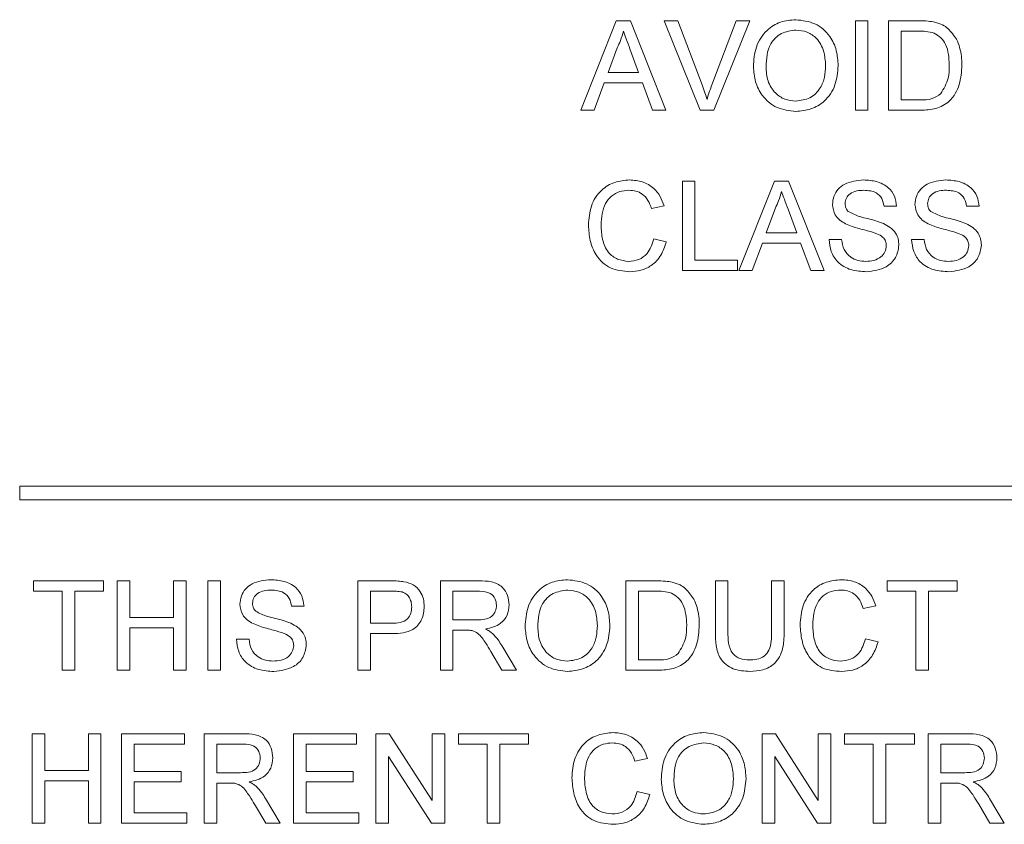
# Paper-space layout 'Sheet1' of a CAD drawing. Header units: millimetres. Extents: x 0 to 4318, y 0 to 2794.
# Tile 33 of 69: x 2495 to 2575, y 725 to 790. Entities that reach past the tile are written whole.
import ezdxf

# ---------------------------------------------------------------- set-up
doc = ezdxf.new("R2010")
doc.units = ezdxf.units.MM
doc.header["$LTSCALE"] = 5

psp = doc.layouts.new('Sheet1')

# ---------------------------------------------------------------- linework, layer by layer
at = {"color": 7, "linetype": 'Continuous', "lineweight": 15}
for p, q in [((2540.556, 782.425), (2543.409, 789.611)), ((2543.409, 789.611), (2544.552, 789.611)), ((2544.552, 789.611), (2547.405, 782.425)), ((2550.156, 782.425), (2547.259, 789.611)), ((2547.259, 789.611), (2548.357, 789.611)), ((2548.357, 789.611), (2550.312, 784.461)), ((2551.096, 784.461), (2553.056, 789.611)), ((2554.154, 789.611), (2551.255, 782.425)), ((2553.056, 789.611), (2554.154, 789.611)), ((2562.637, 782.425), (2562.637, 789.611)), ((2562.637, 789.611), (2563.651, 789.611)), ((2563.651, 789.611), (2563.651, 782.425)), ((2565.309, 782.425), (2565.309, 789.611)), ((2565.309, 789.611), (2567.767, 789.611)), ((2567.78, 788.782), (2566.322, 788.782)), ((2566.322, 788.782), (2566.322, 783.254)), ((2543.489, 787.455), (2542.754, 785.465)), ((2545.207, 785.465), (2544.509, 787.354)), ((2542.754, 785.465), (2545.207, 785.465)), ((2542.449, 784.636), (2541.631, 782.425)), ((2545.512, 784.636), (2542.449, 784.636)), ((2546.33, 782.425), (2545.512, 784.636)), ((2566.322, 783.254), (2567.804, 783.254)), ((2541.631, 782.425), (2540.556, 782.425)), ((2547.405, 782.425), (2546.33, 782.425)), ((2551.255, 782.425), (2550.156, 782.425)), ((2563.651, 782.425), (2562.637, 782.425)), ((2567.883, 782.425), (2565.309, 782.425)), ((2548.725, 776.735), (2549.739, 776.735)), ((2548.725, 769.548), (2548.725, 776.735)), ((2549.739, 776.735), (2549.739, 770.377)), ((2553.27, 769.548), (2556.123, 776.735)), ((2556.123, 776.735), (2557.266, 776.735)), ((2557.266, 776.735), (2560.119, 769.548)), ((2547.251, 774.738), (2546.238, 774.521)), ((2556.204, 774.578), (2555.468, 772.589)), ((2557.921, 772.589), (2557.223, 774.477)), ((2565.954, 774.708), (2564.94, 774.708)), ((2572.588, 774.708), (2571.574, 774.708)), ((2546.422, 772.085), (2547.435, 771.849)), ((2555.468, 772.589), (2557.921, 772.589)), ((2560.518, 772.036), (2561.532, 772.036)), ((2567.152, 772.036), (2568.165, 772.036)), ((2555.163, 771.759), (2554.345, 769.548)), ((2558.227, 771.759), (2555.163, 771.759)), ((2559.044, 769.548), (2558.227, 771.759)), ((2549.739, 770.377), (2553.148, 770.377)), ((2553.148, 770.377), (2553.148, 769.548)), ((2553.148, 769.548), (2548.725, 769.548)), ((2554.345, 769.548), (2553.27, 769.548)), ((2560.119, 769.548), (2559.044, 769.548)), ((2728.801, 752.232), (2495.438, 752.232)), ((2495.438, 752.232), (2495.438, 751.12)), ((2495.438, 751.12), (2728.801, 751.12)), ((2496.559, 743.78), (2496.559, 744.609)), ((2496.559, 744.609), (2502.179, 744.609)), ((2502.179, 744.609), (2502.179, 743.78)), ((2503.284, 737.423), (2503.284, 744.609)), ((2503.284, 744.609), (2504.298, 744.609)), ((2504.298, 744.609), (2504.298, 741.661)), ((2507.799, 744.609), (2508.812, 744.609)), ((2507.799, 741.661), (2507.799, 744.609)), ((2508.812, 744.609), (2508.812, 737.423)), ((2510.562, 744.609), (2511.576, 744.609)), ((2510.562, 737.423), (2510.562, 744.609)), ((2511.576, 744.609), (2511.576, 737.423)), ((2522.632, 737.423), (2522.632, 744.609)), ((2522.632, 744.609), (2525.272, 744.609)), ((2529.265, 737.423), (2529.265, 744.609)), ((2529.265, 744.609), (2532.384, 744.609)), ((2544.191, 737.423), (2544.191, 744.609)), ((2544.191, 744.609), (2546.648, 744.609)), ((2551.377, 740.475), (2551.377, 744.609)), ((2551.377, 744.609), (2552.391, 744.609)), ((2552.391, 744.609), (2552.391, 740.522)), ((2555.892, 744.609), (2556.905, 744.609)), ((2555.892, 740.522), (2555.892, 744.609)), ((2556.905, 744.609), (2556.905, 740.475)), ((2565.197, 743.78), (2565.197, 744.609)), ((2565.197, 744.609), (2570.817, 744.609)), ((2570.817, 744.609), (2570.817, 743.78)), ((2498.862, 743.78), (2496.559, 743.78)), ((2498.862, 737.423), (2498.862, 743.78)), ((2499.875, 743.78), (2499.875, 737.423)), ((2502.179, 743.78), (2499.875, 743.78)), ((2523.645, 743.78), (2523.645, 741.2)), ((2525.361, 743.78), (2523.645, 743.78)), ((2532.421, 743.78), (2530.279, 743.78)), ((2530.279, 743.78), (2530.279, 741.477)), ((2546.661, 743.78), (2545.204, 743.78)), ((2545.204, 743.78), (2545.204, 738.252)), ((2567.501, 743.78), (2565.197, 743.78)), ((2567.501, 737.423), (2567.501, 743.78)), ((2570.817, 743.78), (2568.514, 743.78)), ((2568.514, 743.78), (2568.514, 737.423)), ((2518.302, 742.582), (2517.288, 742.582)), ((2564.276, 742.613), (2563.263, 742.395)), ((2504.298, 741.661), (2507.799, 741.661)), ((2523.645, 741.2), (2525.378, 741.2)), ((2530.279, 741.477), (2532.204, 741.477)), ((2507.799, 740.832), (2504.298, 740.832)), ((2504.298, 740.832), (2504.298, 737.423)), ((2507.799, 737.423), (2507.799, 740.832)), ((2525.406, 740.371), (2523.645, 740.371)), ((2523.645, 740.371), (2523.645, 737.423)), ((2531.317, 740.648), (2530.279, 740.648)), ((2530.279, 740.648), (2530.279, 737.423)), ((2512.866, 739.911), (2513.879, 739.911)), ((2563.447, 739.96), (2564.46, 739.723)), ((2534.221, 737.423), (2533.325, 738.94)), ((2534.203, 739.407), (2535.382, 737.423)), ((2545.204, 738.252), (2546.686, 738.252)), ((2499.875, 737.423), (2498.862, 737.423)), ((2504.298, 737.423), (2503.284, 737.423)), ((2508.812, 737.423), (2507.799, 737.423)), ((2511.576, 737.423), (2510.562, 737.423)), ((2523.645, 737.423), (2522.632, 737.423)), ((2530.279, 737.423), (2529.265, 737.423)), ((2535.382, 737.423), (2534.221, 737.423)), ((2546.765, 737.423), (2544.191, 737.423)), ((2568.514, 737.423), (2567.501, 737.423)), ((2496.446, 725.14), (2496.446, 732.326)), ((2496.446, 732.326), (2497.46, 732.326)), ((2497.46, 732.326), (2497.46, 729.378)), ((2500.961, 729.378), (2500.961, 732.326)), ((2500.961, 732.326), (2501.974, 732.326)), ((2501.974, 732.326), (2501.974, 725.14)), ((2503.633, 732.326), (2508.7, 732.326)), ((2503.633, 725.14), (2503.633, 732.326)), ((2508.7, 732.326), (2508.7, 731.497)), ((2510.266, 725.14), (2510.266, 732.326)), ((2510.266, 732.326), (2513.385, 732.326)), ((2517.453, 725.14), (2517.453, 732.326)), ((2517.453, 732.326), (2522.52, 732.326)), ((2522.52, 732.326), (2522.52, 731.497)), ((2524.086, 725.14), (2524.086, 732.326)), ((2524.086, 732.326), (2525.157, 732.326)), ((2525.157, 732.326), (2528.601, 726.964)), ((2528.601, 726.964), (2528.601, 732.326)), ((2528.601, 732.326), (2529.614, 732.326)), ((2529.614, 732.326), (2529.614, 725.14)), ((2530.72, 731.497), (2530.72, 732.326)), ((2530.72, 732.326), (2536.34, 732.326)), ((2536.34, 732.326), (2536.34, 731.497)), ((2555.135, 725.14), (2555.135, 732.326)), ((2555.135, 732.326), (2556.206, 732.326)), ((2556.206, 732.326), (2559.649, 726.964)), ((2559.649, 726.964), (2559.649, 732.326)), ((2559.649, 732.326), (2560.663, 732.326)), ((2560.663, 732.326), (2560.663, 725.14)), ((2561.768, 731.497), (2561.768, 732.326)), ((2561.768, 732.326), (2567.389, 732.326)), ((2567.389, 732.326), (2567.389, 731.497)), ((2568.494, 725.14), (2568.494, 732.326)), ((2568.494, 732.326), (2571.612, 732.326)), ((2508.7, 731.497), (2504.646, 731.497)), ((2504.646, 731.497), (2504.646, 729.286)), ((2513.422, 731.497), (2511.28, 731.497)), ((2511.28, 731.497), (2511.28, 729.194)), ((2522.52, 731.497), (2518.466, 731.497)), ((2518.466, 731.497), (2518.466, 729.286)), ((2533.023, 731.497), (2530.72, 731.497)), ((2533.023, 725.14), (2533.023, 731.497)), ((2536.34, 731.497), (2534.036, 731.497)), ((2534.036, 731.497), (2534.036, 725.14)), ((2564.072, 731.497), (2561.768, 731.497)), ((2564.072, 725.14), (2564.072, 731.497)), ((2567.389, 731.497), (2565.085, 731.497)), ((2565.085, 731.497), (2565.085, 725.14)), ((2571.649, 731.497), (2569.508, 731.497)), ((2569.508, 731.497), (2569.508, 729.194)), ((2528.543, 725.14), (2525.1, 730.502)), ((2525.1, 730.502), (2525.1, 725.14)), ((2545.922, 730.329), (2544.908, 730.112)), ((2556.148, 730.502), (2556.148, 725.14)), ((2559.592, 725.14), (2556.148, 730.502)), ((2497.46, 729.378), (2500.961, 729.378)), ((2504.646, 729.286), (2508.424, 729.286)), ((2508.424, 729.286), (2508.424, 728.457)), ((2518.466, 729.286), (2522.243, 729.286)), ((2522.243, 729.286), (2522.243, 728.457)), ((2500.961, 728.549), (2497.46, 728.549)), ((2497.46, 728.549), (2497.46, 725.14)), ((2500.961, 725.14), (2500.961, 728.549)), ((2508.424, 728.457), (2504.646, 728.457)), ((2504.646, 728.457), (2504.646, 725.969)), ((2511.28, 729.194), (2513.205, 729.194)), ((2522.243, 728.457), (2518.466, 728.457)), ((2518.466, 728.457), (2518.466, 725.969)), ((2569.508, 729.194), (2571.433, 729.194)), ((2512.318, 728.364), (2511.28, 728.364)), ((2511.28, 728.364), (2511.28, 725.14)), ((2545.093, 727.676), (2546.106, 727.44)), ((2570.545, 728.364), (2569.508, 728.364)), ((2569.508, 728.364), (2569.508, 725.14)), ((2515.204, 727.124), (2516.383, 725.14)), ((2573.432, 727.124), (2574.611, 725.14)), ((2515.221, 725.14), (2514.326, 726.657)), ((2573.449, 725.14), (2572.554, 726.657)), ((2504.646, 725.969), (2508.884, 725.969)), ((2508.884, 725.969), (2508.884, 725.14)), ((2518.466, 725.969), (2522.704, 725.969)), ((2522.704, 725.969), (2522.704, 725.14)), ((2497.46, 725.14), (2496.446, 725.14)), ((2501.974, 725.14), (2500.961, 725.14)), ((2508.884, 725.14), (2503.633, 725.14)), ((2511.28, 725.14), (2510.266, 725.14)), ((2516.383, 725.14), (2515.221, 725.14)), ((2522.704, 725.14), (2517.453, 725.14)), ((2525.1, 725.14), (2524.086, 725.14)), ((2529.614, 725.14), (2528.543, 725.14)), ((2534.036, 725.14), (2533.023, 725.14)), ((2556.148, 725.14), (2555.135, 725.14)), ((2560.663, 725.14), (2559.592, 725.14)), ((2565.085, 725.14), (2564.072, 725.14)), ((2569.508, 725.14), (2568.494, 725.14)), ((2574.611, 725.14), (2573.449, 725.14))]:
    psp.add_line(p, q, dxfattribs=at)
for points, knots in [([(2554.438, 785.923), (2554.473, 786.462), (2554.544, 787.538), (2555.382, 788.845), (2556.582, 789.6), (2557.427, 789.669), (2557.851, 789.703)], [0, 0, 0, 0, 0.280579, 0.559552, 0.779555, 1, 1, 1, 1]), ([(2557.851, 789.703), (2558.38, 789.641), (2559.436, 789.517), (2560.6, 788.501), (2561.171, 787.25), (2561.227, 786.421), (2561.255, 786.007)], [0, 0, 0, 0, 0.279615, 0.558592, 0.779095, 1, 1, 1, 1]), ([(2567.767, 789.611), (2568.005, 789.61), (2568.431, 789.609), (2568.851, 789.539), (2569.036, 789.508)], [0, 0, 0, 0, 0.560104, 1, 1, 1, 1]), ([(2569.036, 789.508), (2569.249, 789.447), (2569.629, 789.338), (2569.943, 789.099), (2570.081, 788.994)], [0, 0, 0, 0, 0.559988, 1, 1, 1, 1]), ([(2543.981, 788.782), (2543.912, 788.526), (2543.79, 788.068), (2543.581, 787.642), (2543.489, 787.455)], [0, 0, 0, 0, 0.559877, 1, 1, 1, 1]), ([(2544.509, 787.354), (2544.41, 787.621), (2544.233, 788.096), (2544.058, 788.573), (2543.981, 788.782)], [0, 0, 0, 0, 0.56008, 1, 1, 1, 1]), ([(2557.856, 788.874), (2557.453, 788.82), (2556.647, 788.712), (2555.54, 787.626), (2555.485, 786.562), (2555.451, 785.912)], [0, 0, 0, 0, 0.280069, 0.559651, 1, 1, 1, 1]), ([(2560.242, 786.014), (2560.217, 786.406), (2560.168, 787.188), (2559.63, 788.178), (2558.78, 788.778), (2558.164, 788.842), (2557.856, 788.874)], [0, 0, 0, 0, 0.280784, 0.560067, 0.779901, 1, 1, 1, 1]), ([(2568.967, 788.634), (2568.749, 788.687), (2568.358, 788.783), (2567.957, 788.782), (2567.78, 788.782)], [0, 0, 0, 0, 0.5592536, 1, 1, 1, 1]), ([(2570.192, 786.073), (2570.16, 786.643), (2570.115, 787.438), (2569.541, 788.296), (2569.158, 788.521), (2568.967, 788.634)], [0, 0, 0, 0, 0.559199, 0.780109, 1, 1, 1, 1]), ([(2570.081, 788.994), (2570.334, 788.723), (2570.751, 788.276), (2571.039, 787.472), (2571.185, 786.772), (2571.199, 786.295), (2571.206, 786.057)], [0, 0, 0, 0, 0.338845, 0.55912, 0.779525, 1, 1, 1, 1]), ([(2557.846, 782.333), (2557.327, 782.392), (2556.29, 782.511), (2555.14, 783.494), (2554.544, 784.704), (2554.473, 785.517), (2554.438, 785.923)], [0, 0, 0, 0, 0.279584, 0.558752, 0.779312, 1, 1, 1, 1]), ([(2555.451, 785.912), (2555.475, 785.527), (2555.524, 784.76), (2556.103, 783.822), (2556.937, 783.248), (2557.54, 783.191), (2557.842, 783.162)], [0, 0, 0, 0, 0.280626, 0.5598315, 0.7798108, 1, 1, 1, 1]), ([(2557.842, 783.162), (2558.236, 783.212), (2559.025, 783.313), (2559.841, 784.135), (2560.199, 785.088), (2560.228, 785.705), (2560.242, 786.014)], [0, 0, 0, 0, 0.279124, 0.558165, 0.778803, 1, 1, 1, 1]), ([(2561.255, 786.007), (2561.21, 785.48), (2561.12, 784.429), (2560.282, 783.152), (2559.085, 782.453), (2558.259, 782.373), (2557.846, 782.333)], [0, 0, 0, 0, 0.2803387, 0.5595189, 0.7796034, 1, 1, 1, 1]), ([(2571.206, 786.057), (2571.169, 785.532), (2571.097, 784.486), (2570.365, 783.134), (2569.124, 782.476), (2568.298, 782.442), (2567.883, 782.425)], [0, 0, 0, 0, 0.280833, 0.559959, 0.779087, 1, 1, 1, 1]), ([(2569.501, 783.762), (2569.742, 784.161), (2570.173, 784.875), (2570.186, 785.705), (2570.192, 786.073)], [0, 0, 0, 0, 0.557467, 1, 1, 1, 1]), ([(2550.312, 784.461), (2550.392, 784.246), (2550.535, 783.864), (2550.654, 783.472), (2550.706, 783.3)], [0, 0, 0, 0, 0.560006, 1, 1, 1, 1]), ([(2550.706, 783.3), (2550.772, 783.519), (2550.891, 783.91), (2551.033, 784.292), (2551.096, 784.461)], [0, 0, 0, 0, 0.559996, 1, 1, 1, 1]), ([(2567.804, 783.254), (2568.153, 783.255), (2568.774, 783.255), (2569.28, 783.608), (2569.501, 783.762)], [0, 0, 0, 0, 0.5617991, 1, 1, 1, 1]), ([(2541.171, 773.195), (2541.209, 773.713), (2541.286, 774.747), (2542.087, 776.018), (2543.263, 776.714), (2544.075, 776.789), (2544.481, 776.827)], [0, 0, 0, 0, 0.28049, 0.559564, 0.779633, 1, 1, 1, 1]), ([(2544.481, 776.827), (2544.834, 776.801), (2545.537, 776.749), (2546.4, 776.228), (2546.976, 775.52), (2547.16, 774.999), (2547.251, 774.738)], [0, 0, 0, 0, 0.280086, 0.559417, 0.77951, 1, 1, 1, 1]), ([(2560.795, 774.859), (2560.819, 775.08), (2560.867, 775.523), (2561.225, 776.104), (2562.003, 776.703), (2562.759, 776.776), (2563.289, 776.827)], [0, 0, 0, 0, 0.187047, 0.374164, 0.561129, 1, 1, 1, 1]), ([(2563.289, 776.827), (2563.645, 776.804), (2564.356, 776.76), (2565.276, 776.308), (2565.838, 775.544), (2565.915, 774.987), (2565.954, 774.708)], [0, 0, 0, 0, 0.2808293, 0.560214, 0.7798649, 1, 1, 1, 1]), ([(2567.428, 774.859), (2567.452, 775.08), (2567.5, 775.523), (2567.859, 776.104), (2568.637, 776.704), (2569.393, 776.776), (2569.923, 776.827)], [0, 0, 0, 0, 0.18702, 0.374111, 0.561049, 1, 1, 1, 1]), ([(2569.923, 776.827), (2570.279, 776.804), (2570.99, 776.76), (2571.909, 776.308), (2572.472, 775.544), (2572.549, 774.987), (2572.588, 774.708)], [0, 0, 0, 0, 0.2807171, 0.5601258, 0.779876, 1, 1, 1, 1]), ([(2544.432, 775.998), (2544.178, 775.98), (2543.671, 775.945), (2542.993, 775.56), (2542.296, 774.676), (2542.23, 773.808), (2542.184, 773.199)], [0, 0, 0, 0, 0.187149, 0.373918, 0.560706, 1, 1, 1, 1]), ([(2546.238, 774.521), (2546.159, 774.744), (2546.001, 775.19), (2545.554, 775.701), (2544.991, 775.964), (2544.619, 775.986), (2544.432, 775.998)], [0, 0, 0, 0, 0.28052, 0.559774, 0.779542, 1, 1, 1, 1]), ([(2563.33, 775.998), (2563.134, 775.99), (2562.744, 775.976), (2562.225, 775.775), (2561.871, 775.386), (2561.829, 775.079), (2561.808, 774.925)], [0, 0, 0, 0, 0.281261, 0.560895, 0.78073, 1, 1, 1, 1]), ([(2564.94, 774.708), (2564.902, 774.922), (2564.825, 775.351), (2564.245, 775.938), (2563.677, 775.975), (2563.33, 775.998)], [0, 0, 0, 0, 0.281057, 0.560312, 1, 1, 1, 1]), ([(2569.963, 775.998), (2569.768, 775.991), (2569.378, 775.977), (2568.859, 775.775), (2568.505, 775.386), (2568.463, 775.079), (2568.441, 774.925)], [0, 0, 0, 0, 0.2813098, 0.5607612, 0.7806336, 1, 1, 1, 1]), ([(2571.574, 774.708), (2571.536, 774.922), (2571.459, 775.351), (2570.879, 775.938), (2570.311, 775.975), (2569.963, 775.998)], [0, 0, 0, 0, 0.281102, 0.560339, 1, 1, 1, 1]), ([(2556.695, 775.905), (2556.626, 775.649), (2556.504, 775.191), (2556.296, 774.765), (2556.204, 774.578)], [0, 0, 0, 0, 0.559962, 1, 1, 1, 1]), ([(2557.223, 774.477), (2557.124, 774.744), (2556.948, 775.22), (2556.772, 775.696), (2556.695, 775.905)], [0, 0, 0, 0, 0.559962, 1, 1, 1, 1]), ([(2561.855, 773.306), (2561.694, 773.397), (2561.372, 773.58), (2560.909, 774.085), (2560.838, 774.566), (2560.795, 774.859)], [0, 0, 0, 0, 0.281341, 0.562288, 1, 1, 1, 1]), ([(2561.808, 774.925), (2561.82, 774.791), (2561.843, 774.552), (2561.997, 774.37), (2562.066, 774.29)], [0, 0, 0, 0, 0.559654, 1, 1, 1, 1]), ([(2568.489, 773.306), (2568.328, 773.397), (2568.005, 773.58), (2567.543, 774.085), (2567.472, 774.566), (2567.428, 774.859)], [0, 0, 0, 0, 0.28137, 0.562173, 1, 1, 1, 1]), ([(2568.441, 774.925), (2568.454, 774.791), (2568.476, 774.552), (2568.631, 774.37), (2568.699, 774.29)], [0, 0, 0, 0, 0.559654, 1, 1, 1, 1]), ([(2562.066, 774.29), (2562.369, 774.138), (2562.871, 773.888), (2563.634, 773.723), (2564.273, 773.556), (2564.685, 773.402), (2564.892, 773.326)], [0, 0, 0, 0, 0.338467, 0.558932, 0.779407, 1, 1, 1, 1]), ([(2568.699, 774.29), (2569.003, 774.138), (2569.504, 773.888), (2570.267, 773.723), (2570.906, 773.556), (2571.319, 773.402), (2571.525, 773.326)], [0, 0, 0, 0, 0.338466, 0.55893, 0.779572, 1, 1, 1, 1]), ([(2544.502, 769.456), (2543.963, 769.496), (2542.89, 769.574), (2541.755, 770.666), (2541.259, 771.946), (2541.2, 772.778), (2541.171, 773.195)], [0, 0, 0, 0, 0.2799401, 0.5580939, 0.7789167, 1, 1, 1, 1]), ([(2542.184, 773.199), (2542.204, 772.813), (2542.244, 772.044), (2542.663, 771.011), (2543.497, 770.391), (2544.103, 770.321), (2544.407, 770.285)], [0, 0, 0, 0, 0.281224, 0.560697, 0.780097, 1, 1, 1, 1]), ([(2564.359, 772.509), (2564.075, 772.601), (2563.608, 772.751), (2562.945, 772.918), (2562.388, 773.077), (2562.033, 773.23), (2561.855, 773.306)], [0, 0, 0, 0, 0.339869, 0.559933, 0.780079, 1, 1, 1, 1]), ([(2564.892, 773.326), (2565.082, 773.229), (2565.462, 773.037), (2565.874, 772.595), (2566.104, 772.09), (2566.127, 771.755), (2566.138, 771.588)], [0, 0, 0, 0, 0.280379, 0.55987, 0.779852, 1, 1, 1, 1]), ([(2570.992, 772.509), (2570.709, 772.601), (2570.241, 772.751), (2569.578, 772.918), (2569.021, 773.077), (2568.666, 773.23), (2568.489, 773.306)], [0, 0, 0, 0, 0.339869, 0.559933, 0.780079, 1, 1, 1, 1]), ([(2571.525, 773.326), (2571.716, 773.229), (2572.096, 773.037), (2572.508, 772.595), (2572.738, 772.09), (2572.76, 771.755), (2572.772, 771.588)], [0, 0, 0, 0, 0.280379, 0.55987, 0.779852, 1, 1, 1, 1]), ([(2544.407, 770.285), (2544.683, 770.312), (2545.235, 770.365), (2546.075, 770.975), (2546.29, 771.664), (2546.422, 772.085)], [0, 0, 0, 0, 0.280705, 0.560817, 1, 1, 1, 1]), ([(2563.529, 769.456), (2563.109, 769.477), (2562.274, 769.52), (2561.223, 770.122), (2560.631, 771.054), (2560.556, 771.708), (2560.518, 772.036)], [0, 0, 0, 0, 0.280862, 0.559546, 0.779627, 1, 1, 1, 1]), ([(2561.532, 772.036), (2561.573, 771.762), (2561.654, 771.216), (2562.187, 770.618), (2562.839, 770.33), (2563.269, 770.3), (2563.484, 770.285)], [0, 0, 0, 0, 0.280669, 0.558741, 0.779185, 1, 1, 1, 1]), ([(2565.125, 771.539), (2565.113, 771.663), (2565.09, 771.911), (2564.827, 772.289), (2564.536, 772.426), (2564.359, 772.509)], [0, 0, 0, 0, 0.280101, 0.559826, 1, 1, 1, 1]), ([(2570.162, 769.456), (2569.743, 769.477), (2568.908, 769.52), (2567.857, 770.122), (2567.264, 771.054), (2567.189, 771.708), (2567.152, 772.036)], [0, 0, 0, 0, 0.280862, 0.559546, 0.779627, 1, 1, 1, 1]), ([(2568.165, 772.036), (2568.206, 771.762), (2568.288, 771.216), (2568.82, 770.618), (2569.472, 770.33), (2569.902, 770.3), (2570.117, 770.285)], [0, 0, 0, 0, 0.280669, 0.558741, 0.779185, 1, 1, 1, 1]), ([(2571.758, 771.539), (2571.747, 771.663), (2571.723, 771.911), (2571.46, 772.289), (2571.17, 772.426), (2570.992, 772.509)], [0, 0, 0, 0, 0.280101, 0.559826, 1, 1, 1, 1]), ([(2547.435, 771.849), (2547.316, 771.481), (2547.079, 770.746), (2546.32, 769.944), (2545.409, 769.516), (2544.804, 769.476), (2544.502, 769.456)], [0, 0, 0, 0, 0.2802405, 0.5595955, 0.7796758, 1, 1, 1, 1]), ([(2563.484, 770.285), (2563.699, 770.299), (2564.13, 770.326), (2564.685, 770.59), (2565.052, 771.033), (2565.101, 771.37), (2565.125, 771.539)], [0, 0, 0, 0, 0.280925, 0.560738, 0.780508, 1, 1, 1, 1]), ([(2566.138, 771.588), (2566.081, 771.238), (2565.966, 770.538), (2564.991, 769.624), (2564.083, 769.52), (2563.529, 769.456)], [0, 0, 0, 0, 0.279938, 0.560126, 1, 1, 1, 1]), ([(2570.117, 770.285), (2570.333, 770.299), (2570.763, 770.326), (2571.319, 770.59), (2571.685, 771.033), (2571.734, 771.37), (2571.758, 771.539)], [0, 0, 0, 0, 0.280925, 0.560738, 0.780508, 1, 1, 1, 1]), ([(2572.772, 771.588), (2572.714, 771.238), (2572.599, 770.538), (2571.625, 769.624), (2570.717, 769.52), (2570.162, 769.456)], [0, 0, 0, 0, 0.279938, 0.560126, 1, 1, 1, 1]), ([(2513.143, 742.734), (2513.166, 742.955), (2513.214, 743.398), (2513.573, 743.979), (2514.351, 744.578), (2515.107, 744.651), (2515.637, 744.701)], [0, 0, 0, 0, 0.187003, 0.374104, 0.561169, 1, 1, 1, 1]), ([(2515.637, 744.701), (2515.993, 744.679), (2516.704, 744.635), (2517.623, 744.183), (2518.186, 743.419), (2518.263, 742.862), (2518.302, 742.582)], [0, 0, 0, 0, 0.280849, 0.560132, 0.779879, 1, 1, 1, 1]), ([(2525.272, 744.609), (2525.472, 744.609), (2525.828, 744.607), (2526.182, 744.562), (2526.338, 744.542)], [0, 0, 0, 0, 0.560037, 1, 1, 1, 1]), ([(2526.338, 744.542), (2526.598, 744.478), (2527.118, 744.351), (2527.653, 743.799), (2527.931, 743.169), (2527.961, 742.752), (2527.976, 742.544)], [0, 0, 0, 0, 0.279927, 0.558888, 0.779386, 1, 1, 1, 1]), ([(2532.384, 744.609), (2532.715, 744.606), (2533.373, 744.599), (2534.258, 744.207), (2534.715, 743.449), (2534.767, 742.931), (2534.793, 742.672)], [0, 0, 0, 0, 0.281716, 0.559174, 0.779397, 1, 1, 1, 1]), ([(2536.084, 740.921), (2536.119, 741.46), (2536.189, 742.536), (2537.028, 743.843), (2538.228, 744.598), (2539.073, 744.667), (2539.497, 744.701)], [0, 0, 0, 0, 0.280555, 0.559568, 0.779563, 1, 1, 1, 1]), ([(2539.497, 744.701), (2540.025, 744.639), (2541.082, 744.515), (2542.246, 743.499), (2542.817, 742.248), (2542.873, 741.419), (2542.901, 741.005)], [0, 0, 0, 0, 0.27953, 0.558583, 0.779091, 1, 1, 1, 1]), ([(2546.648, 744.609), (2546.887, 744.608), (2547.313, 744.607), (2547.733, 744.537), (2547.918, 744.506)], [0, 0, 0, 0, 0.560104, 1, 1, 1, 1]), ([(2547.918, 744.506), (2548.131, 744.445), (2548.511, 744.336), (2548.825, 744.097), (2548.963, 743.992)], [0, 0, 0, 0, 0.559988, 1, 1, 1, 1]), ([(2558.195, 741.069), (2558.234, 741.588), (2558.311, 742.622), (2559.112, 743.893), (2560.288, 744.589), (2561.1, 744.664), (2561.506, 744.701)], [0, 0, 0, 0, 0.28049, 0.559564, 0.779633, 1, 1, 1, 1]), ([(2561.506, 744.701), (2561.858, 744.676), (2562.561, 744.624), (2563.424, 744.103), (2564.001, 743.395), (2564.184, 742.874), (2564.276, 742.613)], [0, 0, 0, 0, 0.280086, 0.559416, 0.77951, 1, 1, 1, 1]), ([(2515.677, 743.872), (2515.482, 743.865), (2515.092, 743.851), (2514.573, 743.65), (2514.219, 743.261), (2514.177, 742.953), (2514.156, 742.8)], [0, 0, 0, 0, 0.2813263, 0.5607944, 0.7806791, 1, 1, 1, 1]), ([(2517.288, 742.582), (2517.25, 742.797), (2517.173, 743.225), (2516.593, 743.813), (2516.025, 743.85), (2515.677, 743.872)], [0, 0, 0, 0, 0.281102, 0.56034, 1, 1, 1, 1]), ([(2526.189, 743.717), (2526.035, 743.74), (2525.761, 743.781), (2525.483, 743.78), (2525.361, 743.78)], [0, 0, 0, 0, 0.559424, 1, 1, 1, 1]), ([(2526.962, 742.515), (2526.953, 742.658), (2526.935, 742.946), (2526.758, 743.311), (2526.504, 743.589), (2526.294, 743.674), (2526.189, 743.717)], [0, 0, 0, 0, 0.2802538, 0.5600938, 0.7801014, 1, 1, 1, 1]), ([(2533.78, 742.65), (2533.758, 742.838), (2533.715, 743.213), (2533.215, 743.732), (2532.722, 743.762), (2532.421, 743.78)], [0, 0, 0, 0, 0.2803294, 0.5598391, 1, 1, 1, 1]), ([(2539.502, 743.872), (2539.099, 743.818), (2538.292, 743.71), (2537.186, 742.623), (2537.131, 741.56), (2537.097, 740.91)], [0, 0, 0, 0, 0.280179, 0.559664, 1, 1, 1, 1]), ([(2541.888, 741.012), (2541.863, 741.404), (2541.814, 742.186), (2541.276, 743.176), (2540.426, 743.776), (2539.81, 743.84), (2539.502, 743.872)], [0, 0, 0, 0, 0.280789, 0.560078, 0.780019, 1, 1, 1, 1]), ([(2547.849, 743.632), (2547.631, 743.685), (2547.24, 743.781), (2546.838, 743.78), (2546.661, 743.78)], [0, 0, 0, 0, 0.559254, 1, 1, 1, 1]), ([(2549.074, 741.071), (2549.042, 741.641), (2548.997, 742.436), (2548.422, 743.294), (2548.04, 743.519), (2547.849, 743.632)], [0, 0, 0, 0, 0.559199, 0.780108, 1, 1, 1, 1]), ([(2548.963, 743.992), (2549.216, 743.721), (2549.633, 743.274), (2549.921, 742.47), (2550.067, 741.77), (2550.08, 741.293), (2550.087, 741.055)], [0, 0, 0, 0, 0.338845, 0.5591198, 0.779524, 1, 1, 1, 1]), ([(2561.457, 743.872), (2561.203, 743.855), (2560.696, 743.82), (2560.017, 743.434), (2559.321, 742.55), (2559.255, 741.683), (2559.209, 741.074)], [0, 0, 0, 0, 0.187149, 0.373918, 0.560706, 1, 1, 1, 1]), ([(2563.263, 742.395), (2563.183, 742.619), (2563.025, 743.065), (2562.579, 743.576), (2562.016, 743.839), (2561.643, 743.861), (2561.457, 743.872)], [0, 0, 0, 0, 0.28052, 0.559774, 0.779542, 1, 1, 1, 1]), ([(2514.203, 741.18), (2514.042, 741.272), (2513.719, 741.455), (2513.257, 741.96), (2513.186, 742.441), (2513.143, 742.734)], [0, 0, 0, 0, 0.281549, 0.562309, 1, 1, 1, 1]), ([(2514.156, 742.8), (2514.168, 742.666), (2514.19, 742.426), (2514.345, 742.245), (2514.414, 742.165)], [0, 0, 0, 0, 0.559655, 1, 1, 1, 1]), ([(2534.793, 742.672), (2534.764, 742.391), (2534.705, 741.831), (2534.042, 741.001), (2533.325, 740.839), (2532.888, 740.74)], [0, 0, 0, 0, 0.280492, 0.560467, 1, 1, 1, 1]), ([(2514.414, 742.165), (2514.717, 742.013), (2515.218, 741.762), (2515.982, 741.598), (2516.62, 741.43), (2517.033, 741.277), (2517.239, 741.2)], [0, 0, 0, 0, 0.33836, 0.559028, 0.779537, 1, 1, 1, 1]), ([(2525.378, 741.2), (2525.599, 741.208), (2526.037, 741.223), (2526.627, 741.484), (2526.927, 741.995), (2526.951, 742.341), (2526.962, 742.515)], [0, 0, 0, 0, 0.28156, 0.559726, 0.779389, 1, 1, 1, 1]), ([(2527.976, 742.544), (2527.937, 742.184), (2527.861, 741.467), (2526.944, 740.43), (2525.99, 740.394), (2525.406, 740.371)], [0, 0, 0, 0, 0.280773, 0.559727, 1, 1, 1, 1]), ([(2532.204, 741.477), (2532.413, 741.481), (2532.829, 741.489), (2533.404, 741.691), (2533.725, 742.158), (2533.762, 742.486), (2533.78, 742.65)], [0, 0, 0, 0, 0.28145, 0.560119, 0.779882, 1, 1, 1, 1]), ([(2516.707, 740.384), (2516.423, 740.475), (2515.955, 740.625), (2515.292, 740.792), (2514.735, 740.952), (2514.381, 741.104), (2514.203, 741.18)], [0, 0, 0, 0, 0.340059, 0.560123, 0.780079, 1, 1, 1, 1]), ([(2517.239, 741.2), (2517.429, 741.104), (2517.809, 740.911), (2518.222, 740.47), (2518.452, 739.964), (2518.474, 739.63), (2518.486, 739.463)], [0, 0, 0, 0, 0.2803612, 0.5599917, 0.779866, 1, 1, 1, 1]), ([(2559.209, 741.074), (2559.229, 740.688), (2559.268, 739.918), (2559.688, 738.886), (2560.521, 738.266), (2561.128, 738.195), (2561.431, 738.16)], [0, 0, 0, 0, 0.281224, 0.560697, 0.780097, 1, 1, 1, 1]), ([(2517.472, 739.414), (2517.461, 739.538), (2517.438, 739.786), (2517.174, 740.164), (2516.884, 740.301), (2516.707, 740.384)], [0, 0, 0, 0, 0.280082, 0.560082, 1, 1, 1, 1]), ([(2531.816, 740.615), (2531.723, 740.626), (2531.558, 740.648), (2531.39, 740.648), (2531.317, 740.648)], [0, 0, 0, 0, 0.5597517, 1, 1, 1, 1]), ([(2533.325, 738.94), (2533.189, 739.165), (2532.966, 739.534), (2532.627, 740.026), (2532.295, 740.427), (2531.976, 740.552), (2531.816, 740.615)], [0, 0, 0, 0, 0.3405896, 0.5609257, 0.7808401, 1, 1, 1, 1]), ([(2532.888, 740.74), (2532.999, 740.685), (2533.198, 740.586), (2533.37, 740.447), (2533.446, 740.386)], [0, 0, 0, 0, 0.560275, 1, 1, 1, 1]), ([(2533.446, 740.386), (2533.607, 740.218), (2533.893, 739.917), (2534.109, 739.563), (2534.203, 739.407)], [0, 0, 0, 0, 0.559669, 1, 1, 1, 1]), ([(2539.492, 737.331), (2538.973, 737.39), (2537.936, 737.509), (2536.786, 738.492), (2536.19, 739.702), (2536.119, 740.515), (2536.084, 740.921)], [0, 0, 0, 0, 0.279584, 0.558752, 0.779312, 1, 1, 1, 1]), ([(2537.097, 740.91), (2537.121, 740.525), (2537.17, 739.758), (2537.749, 738.82), (2538.583, 738.246), (2539.186, 738.189), (2539.488, 738.16)], [0, 0, 0, 0, 0.280661, 0.559902, 0.779909, 1, 1, 1, 1]), ([(2539.488, 738.16), (2539.882, 738.21), (2540.67, 738.311), (2541.487, 739.133), (2541.845, 740.086), (2541.873, 740.703), (2541.888, 741.012)], [0, 0, 0, 0, 0.2790984, 0.558204, 0.778823, 1, 1, 1, 1]), ([(2542.901, 741.005), (2542.856, 740.478), (2542.765, 739.427), (2541.928, 738.15), (2540.73, 737.451), (2539.905, 737.371), (2539.492, 737.331)], [0, 0, 0, 0, 0.280368, 0.55951, 0.779685, 1, 1, 1, 1]), ([(2550.087, 741.055), (2550.051, 740.53), (2549.979, 739.484), (2549.247, 738.132), (2548.006, 737.474), (2547.18, 737.44), (2546.765, 737.423)], [0, 0, 0, 0, 0.280829, 0.559953, 0.778997, 1, 1, 1, 1]), ([(2548.383, 738.76), (2548.623, 739.159), (2549.055, 739.873), (2549.068, 740.703), (2549.074, 741.071)], [0, 0, 0, 0, 0.557466, 1, 1, 1, 1]), ([(2554.159, 737.331), (2553.701, 737.356), (2552.791, 737.407), (2551.718, 738.256), (2551.411, 739.409), (2551.389, 740.119), (2551.377, 740.475)], [0, 0, 0, 0, 0.280764, 0.557905, 0.778404, 1, 1, 1, 1]), ([(2552.391, 740.522), (2552.393, 740.218), (2552.399, 739.614), (2552.665, 738.761), (2553.359, 738.304), (2553.839, 738.269), (2554.079, 738.252)], [0, 0, 0, 0, 0.281781, 0.560132, 0.779413, 1, 1, 1, 1]), ([(2554.079, 738.252), (2554.29, 738.262), (2554.711, 738.28), (2555.329, 738.503), (2555.889, 739.286), (2555.891, 740.012), (2555.892, 740.522)], [0, 0, 0, 0, 0.187554, 0.374183, 0.559742, 1, 1, 1, 1]), ([(2556.905, 740.475), (2556.898, 740.023), (2556.883, 739.127), (2556.28, 737.951), (2555.219, 737.388), (2554.513, 737.35), (2554.159, 737.331)], [0, 0, 0, 0, 0.281625, 0.559181, 0.778965, 1, 1, 1, 1]), ([(2561.526, 737.331), (2560.988, 737.37), (2559.914, 737.449), (2558.779, 738.541), (2558.284, 739.821), (2558.225, 740.653), (2558.195, 741.069)], [0, 0, 0, 0, 0.27994, 0.558094, 0.778916, 1, 1, 1, 1]), ([(2515.876, 737.331), (2515.457, 737.352), (2514.622, 737.395), (2513.571, 737.996), (2512.979, 738.929), (2512.904, 739.583), (2512.866, 739.911)], [0, 0, 0, 0, 0.280768, 0.559574, 0.77961, 1, 1, 1, 1]), ([(2513.879, 739.911), (2513.92, 739.636), (2514.001, 739.091), (2514.534, 738.493), (2515.186, 738.205), (2515.616, 738.175), (2515.832, 738.16)], [0, 0, 0, 0, 0.280591, 0.55863, 0.779212, 1, 1, 1, 1]), ([(2561.431, 738.16), (2561.708, 738.187), (2562.26, 738.24), (2563.1, 738.85), (2563.315, 739.539), (2563.447, 739.96)], [0, 0, 0, 0, 0.280685, 0.560923, 1, 1, 1, 1]), ([(2564.46, 739.723), (2564.341, 739.356), (2564.104, 738.621), (2563.344, 737.819), (2562.434, 737.39), (2561.829, 737.351), (2561.526, 737.331)], [0, 0, 0, 0, 0.280238, 0.55959, 0.779552, 1, 1, 1, 1]), ([(2515.832, 738.16), (2516.047, 738.174), (2516.477, 738.201), (2517.033, 738.465), (2517.399, 738.908), (2517.448, 739.245), (2517.472, 739.414)], [0, 0, 0, 0, 0.280964, 0.560816, 0.780477, 1, 1, 1, 1]), ([(2518.486, 739.463), (2518.428, 739.113), (2518.313, 738.413), (2517.339, 737.499), (2516.431, 737.395), (2515.876, 737.331)], [0, 0, 0, 0, 0.279929, 0.560006, 1, 1, 1, 1]), ([(2546.686, 738.252), (2547.035, 738.253), (2547.656, 738.253), (2548.161, 738.606), (2548.383, 738.76)], [0, 0, 0, 0, 0.561799, 1, 1, 1, 1]), ([(2539.841, 728.786), (2539.88, 729.305), (2539.957, 730.339), (2540.758, 731.61), (2541.934, 732.305), (2542.746, 732.381), (2543.152, 732.418)], [0, 0, 0, 0, 0.280501, 0.559571, 0.779636, 1, 1, 1, 1]), ([(2543.152, 732.418), (2543.504, 732.392), (2544.207, 732.341), (2545.07, 731.82), (2545.647, 731.112), (2545.83, 730.59), (2545.922, 730.329)], [0, 0, 0, 0, 0.280086, 0.559416, 0.77951, 1, 1, 1, 1]), ([(2547.027, 728.638), (2547.062, 729.177), (2547.133, 730.253), (2547.972, 731.559), (2549.172, 732.315), (2550.017, 732.384), (2550.441, 732.418)], [0, 0, 0, 0, 0.280565, 0.559574, 0.779566, 1, 1, 1, 1]), ([(2550.441, 732.418), (2550.969, 732.356), (2552.026, 732.232), (2553.19, 731.216), (2553.761, 729.965), (2553.817, 729.136), (2553.845, 728.721)], [0, 0, 0, 0, 0.27953, 0.558583, 0.779091, 1, 1, 1, 1]), ([(2513.385, 732.326), (2513.716, 732.323), (2514.374, 732.316), (2515.259, 731.924), (2515.716, 731.166), (2515.768, 730.648), (2515.795, 730.388)], [0, 0, 0, 0, 0.281708, 0.55916, 0.779377, 1, 1, 1, 1]), ([(2543.103, 731.589), (2542.849, 731.572), (2542.342, 731.537), (2541.663, 731.151), (2540.966, 730.268), (2540.9, 729.4), (2540.855, 728.791)], [0, 0, 0, 0, 0.187264, 0.373908, 0.560763, 1, 1, 1, 1]), ([(2544.908, 730.112), (2544.829, 730.336), (2544.671, 730.782), (2544.225, 731.293), (2543.661, 731.556), (2543.289, 731.578), (2543.103, 731.589)], [0, 0, 0, 0, 0.280564, 0.559723, 0.779712, 1, 1, 1, 1]), ([(2550.446, 731.589), (2550.043, 731.535), (2549.236, 731.427), (2548.13, 730.34), (2548.075, 729.277), (2548.041, 728.626)], [0, 0, 0, 0, 0.280179, 0.559664, 1, 1, 1, 1]), ([(2552.832, 728.729), (2552.807, 729.121), (2552.758, 729.903), (2552.22, 730.893), (2551.37, 731.492), (2550.754, 731.557), (2550.446, 731.589)], [0, 0, 0, 0, 0.280789, 0.560078, 0.780019, 1, 1, 1, 1]), ([(2571.612, 732.326), (2571.944, 732.323), (2572.601, 732.316), (2573.487, 731.924), (2573.944, 731.166), (2573.996, 730.648), (2574.022, 730.388)], [0, 0, 0, 0, 0.281572, 0.559168, 0.779394, 1, 1, 1, 1]), ([(2514.781, 730.367), (2514.759, 730.555), (2514.715, 730.93), (2514.216, 731.448), (2513.723, 731.478), (2513.422, 731.497)], [0, 0, 0, 0, 0.280401, 0.559983, 1, 1, 1, 1]), ([(2573.009, 730.367), (2572.987, 730.555), (2572.943, 730.93), (2572.443, 731.448), (2571.951, 731.478), (2571.649, 731.497)], [0, 0, 0, 0, 0.280351, 0.560062, 1, 1, 1, 1]), ([(2513.205, 729.194), (2513.414, 729.198), (2513.83, 729.206), (2514.406, 729.408), (2514.726, 729.875), (2514.762, 730.203), (2514.781, 730.367)], [0, 0, 0, 0, 0.281428, 0.560289, 0.7799, 1, 1, 1, 1]), ([(2515.795, 730.388), (2515.765, 730.108), (2515.705, 729.548), (2515.043, 728.718), (2514.326, 728.556), (2513.888, 728.457)], [0, 0, 0, 0, 0.280517, 0.560483, 1, 1, 1, 1]), ([(2571.433, 729.194), (2571.642, 729.198), (2572.057, 729.206), (2572.633, 729.408), (2572.953, 729.875), (2572.99, 730.203), (2573.009, 730.367)], [0, 0, 0, 0, 0.281476, 0.560169, 0.779817, 1, 1, 1, 1]), ([(2574.022, 730.388), (2573.992, 730.108), (2573.933, 729.547), (2573.271, 728.718), (2572.554, 728.556), (2572.116, 728.457)], [0, 0, 0, 0, 0.2805075, 0.5606069, 1, 1, 1, 1]), ([(2513.888, 728.457), (2514, 728.401), (2514.199, 728.303), (2514.371, 728.164), (2514.447, 728.102)], [0, 0, 0, 0, 0.560274, 1, 1, 1, 1]), ([(2543.172, 725.048), (2542.634, 725.087), (2541.56, 725.166), (2540.425, 726.258), (2539.93, 727.538), (2539.87, 728.37), (2539.841, 728.786)], [0, 0, 0, 0, 0.280022, 0.558097, 0.778913, 1, 1, 1, 1]), ([(2540.855, 728.791), (2540.875, 728.405), (2540.914, 727.635), (2541.333, 726.603), (2542.167, 725.983), (2542.773, 725.912), (2543.077, 725.877)], [0, 0, 0, 0, 0.281259, 0.560767, 0.780194, 1, 1, 1, 1]), ([(2550.436, 725.048), (2549.917, 725.107), (2548.879, 725.226), (2547.73, 726.209), (2547.134, 727.419), (2547.063, 728.232), (2547.027, 728.638)], [0, 0, 0, 0, 0.279658, 0.558808, 0.779312, 1, 1, 1, 1]), ([(2548.041, 728.626), (2548.065, 728.242), (2548.114, 727.475), (2548.693, 726.537), (2549.527, 725.963), (2550.13, 725.906), (2550.432, 725.877)], [0, 0, 0, 0, 0.280661, 0.559902, 0.779909, 1, 1, 1, 1]), ([(2550.432, 725.877), (2550.826, 725.927), (2551.614, 726.028), (2552.431, 726.85), (2552.788, 727.803), (2552.817, 728.42), (2552.832, 728.729)], [0, 0, 0, 0, 0.279108, 0.558222, 0.778803, 1, 1, 1, 1]), ([(2553.845, 728.721), (2553.8, 728.195), (2553.709, 727.144), (2552.872, 725.867), (2551.674, 725.168), (2550.849, 725.088), (2550.436, 725.048)], [0, 0, 0, 0, 0.280368, 0.55951, 0.779685, 1, 1, 1, 1]), ([(2572.116, 728.457), (2572.227, 728.401), (2572.426, 728.303), (2572.599, 728.164), (2572.675, 728.102)], [0, 0, 0, 0, 0.559619, 1, 1, 1, 1]), ([(2512.817, 728.331), (2512.724, 728.343), (2512.558, 728.365), (2512.391, 728.365), (2512.318, 728.364)], [0, 0, 0, 0, 0.560335, 1, 1, 1, 1]), ([(2514.326, 726.657), (2514.19, 726.882), (2513.967, 727.251), (2513.627, 727.742), (2513.296, 728.144), (2512.977, 728.269), (2512.817, 728.331)], [0, 0, 0, 0, 0.340573, 0.560899, 0.780647, 1, 1, 1, 1]), ([(2514.447, 728.102), (2514.607, 727.934), (2514.894, 727.634), (2515.109, 727.28), (2515.204, 727.124)], [0, 0, 0, 0, 0.559669, 1, 1, 1, 1]), ([(2543.077, 725.877), (2543.353, 725.904), (2543.905, 725.957), (2544.745, 726.567), (2544.961, 727.256), (2545.093, 727.676)], [0, 0, 0, 0, 0.280831, 0.560894, 1, 1, 1, 1]), ([(2571.045, 728.331), (2570.952, 728.343), (2570.786, 728.365), (2570.619, 728.365), (2570.545, 728.364)], [0, 0, 0, 0, 0.5597517, 1, 1, 1, 1]), ([(2572.554, 726.657), (2572.418, 726.882), (2572.195, 727.251), (2571.855, 727.743), (2571.524, 728.144), (2571.204, 728.269), (2571.045, 728.331)], [0, 0, 0, 0, 0.34059, 0.560926, 0.78084, 1, 1, 1, 1]), ([(2572.675, 728.102), (2572.835, 727.934), (2573.122, 727.634), (2573.337, 727.28), (2573.432, 727.124)], [0, 0, 0, 0, 0.559669, 1, 1, 1, 1]), ([(2546.106, 727.44), (2545.987, 727.072), (2545.749, 726.338), (2544.99, 725.535), (2544.08, 725.107), (2543.475, 725.068), (2543.172, 725.048)], [0, 0, 0, 0, 0.2803, 0.559579, 0.779667, 1, 1, 1, 1])]:
    psp.add_open_spline(points, degree=3, knots=knots, dxfattribs=at)

doc.saveas('drawing.dxf')
